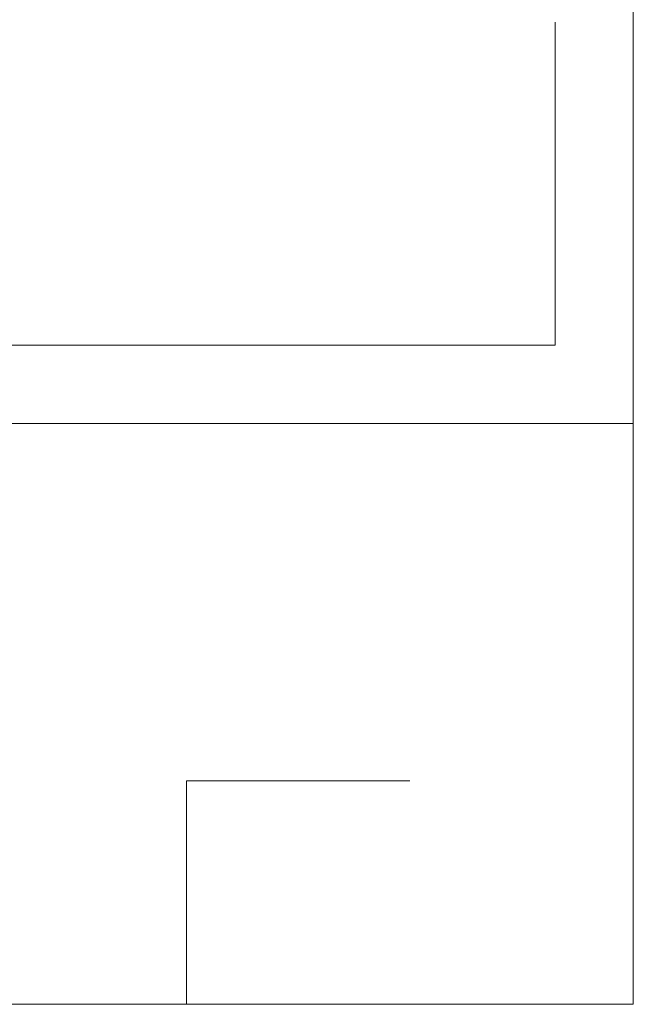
# Model space of a CAD drawing. Header units: metres. Extents: x 7168 to 12828, y 1523 to 3619.
# Tile 117 of 132: x 12273.92 to 12276.67, y 2136.06 to 2140.47. Entities that reach past the tile are written whole.
import ezdxf

# ---------------------------------------------------------------- set-up
doc = ezdxf.new("R2010")
doc.units = ezdxf.units.M
doc.layers.add('CIENKIE', color=4, linetype='Continuous')
doc.layers.add('GRUBE', color=7, linetype='Continuous')

msp = doc.modelspace()

# ---------------------------------------------------------------- linework, layer by layer
at = {"layer": 'CIENKIE', "color": 7, "lineweight": 0}
for q in [(12276.3208, 2140.4598, -8835.8671), (12272.1708, 2139.013, -8835.8671)]:
    msp.add_line((12276.3208, 2139.013, -8835.8671), q, dxfattribs=at)
at = {"layer": 'GRUBE', "color": 7, "lineweight": 0}
for p, q in [((12276.6708, 2136.063, -8835.8671), (12276.6708, 2140.663, -8835.8671)), ((12276.6708, 2138.663, -8835.8671), (12272.1708, 2138.663, -8835.8671)), ((12272.1708, 2138.663, -8835.8671), (12276.6708, 2138.663, -8835.8671)), ((12276.6708, 2138.663, -8835.8671), (12276.6708, 2136.063, -8835.8671)), ((12274.6708, 2136.063, -8835.8671), (12274.6708, 2137.063, -8835.8671)), ((12274.6708, 2137.063, -8835.8671), (12275.6708, 2137.063, -8835.8671)), ((12269.1708, 2136.063, -8835.8671), (12276.6708, 2136.063, -8835.8671)), ((12276.6708, 2136.063, -8835.8671), (12274.6708, 2136.063, -8835.8671))]:
    msp.add_line(p, q, dxfattribs=at)

doc.saveas('drawing.dxf')
